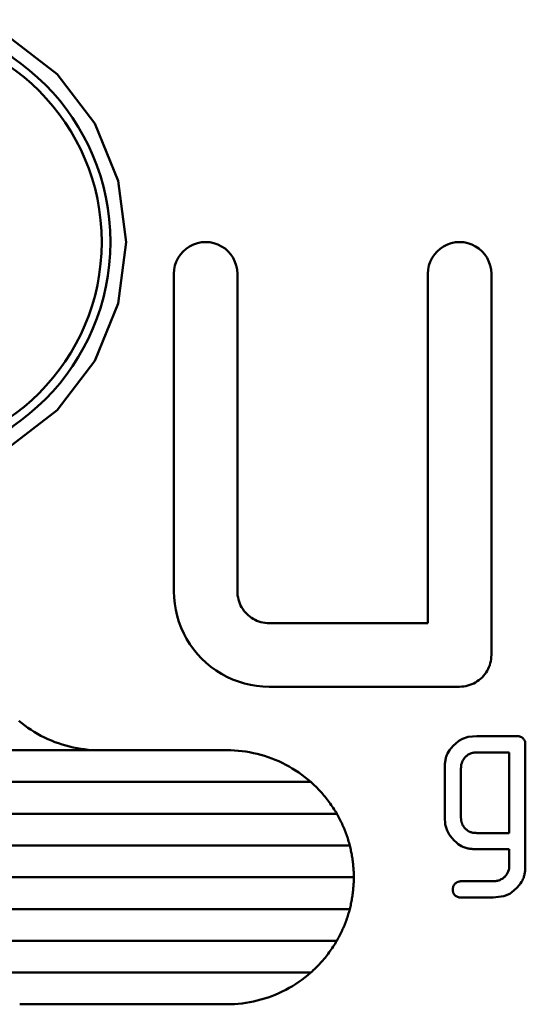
# Model space of a CAD drawing. Header units: millimetres. Extents: x 185 to 1856, y 145 to 1263.
# Tile 64 of 69: x 1312 to 1320, y 1132 to 1148. Entities that reach past the tile are written whole.
import ezdxf

# ---------------------------------------------------------------- set-up
doc = ezdxf.new("R2010")
doc.units = ezdxf.units.MM
doc.header["$LTSCALE"] = 5
doc.layers.add('Sichtbare Kanten(DIN)', color=7, linetype='Continuous', lineweight=50)

msp = doc.modelspace()

# ---------------------------------------------------------------- linework, layer by layer
at = {"layer": 'Sichtbare Kanten(DIN)'}
for p, q in [((1314.097, 1143.682), (1314.097, 1138.682)), ((1315.097, 1138.682), (1315.097, 1143.682)), ((1318.097, 1143.682), (1318.097, 1138.182)), ((1319.097, 1137.682), (1319.097, 1143.682)), ((1315.597, 1138.182), (1318.097, 1138.182)), ((1318.597, 1137.182), (1315.597, 1137.182)), ((1318.869, 1136.403), (1319.506, 1136.403)), ((1312.93, 1136.182), (1304.264, 1136.182)), ((1312.93, 1136.182), (1314.93, 1136.182)), ((1319.632, 1134.37), (1319.632, 1136.273)), ((1319.38, 1136.147), (1318.869, 1136.147)), ((1319.38, 1136.147), (1319.38, 1134.878)), ((1318.363, 1135.892), (1318.363, 1135.13)), ((1318.618, 1135.13), (1318.618, 1135.892)), ((1304.327, 1135.682), (1316.253, 1135.682)), ((1316.663, 1135.182), (1304.532, 1135.182)), ((1318.869, 1134.878), (1319.38, 1134.878)), ((1304.941, 1134.682), (1316.867, 1134.682)), ((1319.38, 1134.623), (1318.869, 1134.623)), ((1319.38, 1134.623), (1319.38, 1134.37)), ((1316.93, 1134.182), (1306.264, 1134.182)), ((1318.618, 1134.118), (1319.125, 1134.118)), ((1319.125, 1133.863), (1318.618, 1133.863)), ((1309.587, 1133.682), (1316.867, 1133.682)), ((1316.663, 1133.182), (1309.996, 1133.182)), ((1310.405, 1132.682), (1316.253, 1132.682)), ((1314.93, 1132.182), (1311.728, 1132.182))]:
    msp.add_line(p, q, dxfattribs=at)
at = {"layer": 'Sichtbare Kanten(DIN)', "flags": 128}
for points in [[(1311.48, 1147.425), (1312.256, 1146.826), (1312.849, 1146.049), (1313.221, 1145.147), (1313.347, 1144.181), (1313.221, 1143.216), (1312.849, 1142.314), (1312.256, 1141.537), (1311.48, 1140.939)], [(1315.097, 1143.682), (1315.093, 1143.747), (1315.08, 1143.811), (1315.059, 1143.872), (1315.031, 1143.931), (1314.995, 1143.985), (1314.952, 1144.034), (1314.902, 1144.078), (1314.848, 1144.114), (1314.789, 1144.143), (1314.727, 1144.165), (1314.662, 1144.178), (1314.597, 1144.182), (1314.531, 1144.177), (1314.466, 1144.164), (1314.404, 1144.143), (1314.345, 1144.114), (1314.291, 1144.077), (1314.242, 1144.034), (1314.199, 1143.985), (1314.163, 1143.931), (1314.135, 1143.872), (1314.114, 1143.81), (1314.101, 1143.747), (1314.097, 1143.682)], [(1319.097, 1143.682), (1319.093, 1143.747), (1319.08, 1143.811), (1319.059, 1143.872), (1319.031, 1143.931), (1318.995, 1143.985), (1318.951, 1144.035), (1318.902, 1144.078), (1318.848, 1144.114), (1318.789, 1144.144), (1318.727, 1144.165), (1318.662, 1144.178), (1318.596, 1144.182), (1318.531, 1144.177), (1318.466, 1144.164), (1318.404, 1144.143), (1318.345, 1144.114), (1318.291, 1144.077), (1318.242, 1144.034), (1318.2, 1143.985), (1318.164, 1143.931), (1318.135, 1143.872), (1318.114, 1143.811), (1318.101, 1143.747), (1318.097, 1143.682)], [(1314.097, 1138.682), (1314.1, 1138.584), (1314.11, 1138.487), (1314.126, 1138.391), (1314.148, 1138.296), (1314.176, 1138.202), (1314.21, 1138.11), (1314.251, 1138.021), (1314.297, 1137.935), (1314.348, 1137.851), (1314.405, 1137.772), (1314.467, 1137.696), (1314.534, 1137.624), (1314.605, 1137.556), (1314.681, 1137.494), (1314.761, 1137.437), (1314.844, 1137.385), (1314.931, 1137.338), (1315.021, 1137.297), (1315.113, 1137.262), (1315.207, 1137.233), (1315.303, 1137.211), (1315.4, 1137.195), (1315.499, 1137.185), (1315.597, 1137.182)], [(1315.597, 1138.182), (1315.564, 1138.183), (1315.532, 1138.186), (1315.499, 1138.192), (1315.467, 1138.199), (1315.436, 1138.209), (1315.405, 1138.22), (1315.375, 1138.234), (1315.346, 1138.249), (1315.319, 1138.267), (1315.292, 1138.286), (1315.267, 1138.307), (1315.243, 1138.329), (1315.221, 1138.353), (1315.2, 1138.378), (1315.181, 1138.405), (1315.164, 1138.433), (1315.148, 1138.461), (1315.135, 1138.491), (1315.124, 1138.522), (1315.114, 1138.553), (1315.107, 1138.585), (1315.101, 1138.617), (1315.098, 1138.649), (1315.097, 1138.682)], [(1318.597, 1137.182), (1318.63, 1137.183), (1318.663, 1137.186), (1318.695, 1137.192), (1318.727, 1137.199), (1318.759, 1137.209), (1318.789, 1137.22), (1318.819, 1137.234), (1318.848, 1137.249), (1318.876, 1137.267), (1318.902, 1137.286), (1318.928, 1137.307), (1318.951, 1137.329), (1318.974, 1137.353), (1318.994, 1137.378), (1319.013, 1137.405), (1319.03, 1137.432), (1319.046, 1137.461), (1319.059, 1137.491), (1319.071, 1137.521), (1319.08, 1137.553), (1319.088, 1137.585), (1319.093, 1137.617), (1319.096, 1137.649), (1319.097, 1137.682)], [(1312.93, 1136.182), (1312.87, 1136.183), (1312.81, 1136.185), (1312.75, 1136.19), (1312.69, 1136.196), (1312.63, 1136.205), (1312.571, 1136.214), (1312.511, 1136.226), (1312.453, 1136.24), (1312.394, 1136.255), (1312.336, 1136.272), (1312.279, 1136.291), (1312.223, 1136.311), (1312.167, 1136.333), (1312.111, 1136.357), (1312.057, 1136.383), (1312.003, 1136.41), (1311.95, 1136.438), (1311.898, 1136.469), (1311.847, 1136.501), (1311.797, 1136.534), (1311.748, 1136.569), (1311.7, 1136.605), (1311.653, 1136.643)], [(1318.869, 1136.403), (1318.733, 1136.391), (1318.641, 1136.36), (1318.585, 1136.327), (1318.536, 1136.288), (1318.495, 1136.249), (1318.463, 1136.213), (1318.439, 1136.182), (1318.421, 1136.154), (1318.407, 1136.13), (1318.398, 1136.11), (1318.391, 1136.094), (1318.387, 1136.08), (1318.382, 1136.065), (1318.379, 1136.051), (1318.375, 1136.036), (1318.373, 1136.021), (1318.37, 1136.005), (1318.368, 1135.989), (1318.366, 1135.973), (1318.365, 1135.957), (1318.364, 1135.941), (1318.363, 1135.925), (1318.363, 1135.908), (1318.363, 1135.892)], [(1319.632, 1136.273), (1319.632, 1136.283), (1319.632, 1136.292), (1319.631, 1136.301), (1319.629, 1136.31), (1319.627, 1136.319), (1319.624, 1136.328), (1319.62, 1136.337), (1319.616, 1136.344), (1319.611, 1136.352), (1319.605, 1136.359), (1319.6, 1136.365), (1319.594, 1136.371), (1319.588, 1136.376), (1319.582, 1136.381), (1319.575, 1136.385), (1319.568, 1136.389), (1319.561, 1136.392), (1319.553, 1136.395), (1319.546, 1136.398), (1319.538, 1136.4), (1319.53, 1136.401), (1319.522, 1136.402), (1319.514, 1136.403), (1319.506, 1136.403)], [(1316.253, 1135.682), (1316.208, 1135.721), (1316.161, 1135.759), (1316.113, 1135.795), (1316.064, 1135.83), (1316.014, 1135.863), (1315.962, 1135.895), (1315.91, 1135.925), (1315.858, 1135.954), (1315.804, 1135.981), (1315.749, 1136.007), (1315.694, 1136.03), (1315.638, 1136.052), (1315.582, 1136.073), (1315.524, 1136.092), (1315.467, 1136.109), (1315.408, 1136.124), (1315.349, 1136.137), (1315.29, 1136.149), (1315.231, 1136.159), (1315.171, 1136.167), (1315.111, 1136.174), (1315.051, 1136.178), (1314.991, 1136.181), (1314.93, 1136.182)], [(1318.618, 1135.892), (1318.619, 1135.914), (1318.621, 1135.936), (1318.624, 1135.958), (1318.63, 1135.979), (1318.637, 1135.999), (1318.646, 1136.019), (1318.656, 1136.036), (1318.667, 1136.052), (1318.677, 1136.065), (1318.688, 1136.076), (1318.698, 1136.086), (1318.709, 1136.095), (1318.721, 1136.104), (1318.732, 1136.112), (1318.745, 1136.119), (1318.758, 1136.125), (1318.771, 1136.13), (1318.784, 1136.135), (1318.798, 1136.139), (1318.812, 1136.142), (1318.826, 1136.145), (1318.841, 1136.146), (1318.855, 1136.147), (1318.869, 1136.147)], [(1316.663, 1135.182), (1316.649, 1135.205), (1316.635, 1135.228), (1316.621, 1135.251), (1316.606, 1135.274), (1316.591, 1135.296), (1316.576, 1135.319), (1316.56, 1135.341), (1316.545, 1135.363), (1316.528, 1135.385), (1316.512, 1135.406), (1316.495, 1135.427), (1316.478, 1135.448), (1316.461, 1135.469), (1316.444, 1135.49), (1316.426, 1135.51), (1316.408, 1135.53), (1316.389, 1135.55), (1316.371, 1135.57), (1316.352, 1135.589), (1316.333, 1135.608), (1316.313, 1135.627), (1316.293, 1135.645), (1316.274, 1135.664), (1316.253, 1135.682)], [(1316.867, 1134.682), (1316.861, 1134.704), (1316.855, 1134.725), (1316.849, 1134.747), (1316.842, 1134.769), (1316.836, 1134.79), (1316.829, 1134.812), (1316.822, 1134.833), (1316.814, 1134.854), (1316.806, 1134.876), (1316.798, 1134.897), (1316.79, 1134.918), (1316.782, 1134.939), (1316.773, 1134.96), (1316.764, 1134.98), (1316.755, 1135.001), (1316.746, 1135.021), (1316.736, 1135.042), (1316.726, 1135.062), (1316.716, 1135.082), (1316.706, 1135.103), (1316.695, 1135.123), (1316.685, 1135.142), (1316.674, 1135.162), (1316.663, 1135.182)], [(1318.363, 1135.13), (1318.372, 1135.013), (1318.399, 1134.919), (1318.433, 1134.856), (1318.473, 1134.803), (1318.513, 1134.759), (1318.547, 1134.727), (1318.576, 1134.704), (1318.602, 1134.686), (1318.626, 1134.672), (1318.648, 1134.661), (1318.666, 1134.654), (1318.681, 1134.649), (1318.696, 1134.644), (1318.711, 1134.64), (1318.727, 1134.636), (1318.742, 1134.633), (1318.758, 1134.631), (1318.774, 1134.629), (1318.79, 1134.627), (1318.806, 1134.625), (1318.822, 1134.624), (1318.838, 1134.624), (1318.854, 1134.623), (1318.869, 1134.623)], [(1318.682, 1134.954), (1318.676, 1134.96), (1318.671, 1134.966), (1318.666, 1134.972), (1318.662, 1134.979), (1318.657, 1134.985), (1318.653, 1134.992), (1318.649, 1134.999), (1318.645, 1135.006), (1318.642, 1135.013), (1318.639, 1135.02), (1318.636, 1135.028), (1318.633, 1135.035), (1318.63, 1135.043), (1318.628, 1135.051), (1318.626, 1135.058), (1318.624, 1135.066), (1318.623, 1135.074), (1318.621, 1135.082), (1318.62, 1135.09), (1318.619, 1135.098), (1318.619, 1135.106), (1318.618, 1135.114), (1318.618, 1135.122), (1318.618, 1135.13)], [(1318.869, 1134.878), (1318.853, 1134.879), (1318.837, 1134.88), (1318.821, 1134.881), (1318.805, 1134.883), (1318.79, 1134.886), (1318.778, 1134.89), (1318.768, 1134.893), (1318.76, 1134.896), (1318.755, 1134.898), (1318.749, 1134.901), (1318.744, 1134.904), (1318.739, 1134.907), (1318.734, 1134.91), (1318.729, 1134.913), (1318.724, 1134.917), (1318.719, 1134.92), (1318.714, 1134.924), (1318.709, 1134.928), (1318.705, 1134.932), (1318.7, 1134.936), (1318.695, 1134.94), (1318.691, 1134.945), (1318.686, 1134.949), (1318.682, 1134.954)], [(1316.93, 1134.182), (1316.93, 1134.203), (1316.93, 1134.224), (1316.929, 1134.245), (1316.929, 1134.266), (1316.928, 1134.287), (1316.927, 1134.308), (1316.925, 1134.329), (1316.923, 1134.35), (1316.922, 1134.371), (1316.919, 1134.392), (1316.917, 1134.413), (1316.915, 1134.434), (1316.912, 1134.455), (1316.909, 1134.475), (1316.906, 1134.496), (1316.902, 1134.517), (1316.899, 1134.538), (1316.895, 1134.559), (1316.891, 1134.579), (1316.886, 1134.6), (1316.882, 1134.62), (1316.877, 1134.641), (1316.872, 1134.661), (1316.867, 1134.682)], [(1319.125, 1133.863), (1319.291, 1133.882), (1319.386, 1133.923), (1319.452, 1133.972), (1319.503, 1134.02), (1319.534, 1134.055), (1319.556, 1134.084), (1319.573, 1134.109), (1319.586, 1134.132), (1319.595, 1134.151), (1319.602, 1134.167), (1319.606, 1134.18), (1319.61, 1134.193), (1319.614, 1134.207), (1319.617, 1134.221), (1319.62, 1134.235), (1319.623, 1134.249), (1319.625, 1134.264), (1319.627, 1134.278), (1319.628, 1134.293), (1319.63, 1134.309), (1319.631, 1134.324), (1319.631, 1134.339), (1319.632, 1134.354), (1319.632, 1134.37)], [(1319.38, 1134.37), (1319.379, 1134.345), (1319.376, 1134.321), (1319.371, 1134.297), (1319.363, 1134.273), (1319.353, 1134.251), (1319.341, 1134.232), (1319.329, 1134.215), (1319.318, 1134.202), (1319.307, 1134.19), (1319.297, 1134.181), (1319.287, 1134.172), (1319.277, 1134.164), (1319.266, 1134.157), (1319.254, 1134.15), (1319.242, 1134.144), (1319.23, 1134.138), (1319.217, 1134.133), (1319.205, 1134.129), (1319.192, 1134.126), (1319.178, 1134.123), (1319.165, 1134.121), (1319.152, 1134.119), (1319.138, 1134.118), (1319.125, 1134.118)], [(1316.867, 1133.682), (1316.872, 1133.702), (1316.877, 1133.723), (1316.882, 1133.743), (1316.886, 1133.764), (1316.891, 1133.784), (1316.895, 1133.805), (1316.899, 1133.826), (1316.902, 1133.846), (1316.906, 1133.867), (1316.909, 1133.888), (1316.912, 1133.909), (1316.915, 1133.93), (1316.917, 1133.951), (1316.919, 1133.972), (1316.922, 1133.993), (1316.923, 1134.014), (1316.925, 1134.035), (1316.927, 1134.056), (1316.928, 1134.077), (1316.929, 1134.098), (1316.929, 1134.119), (1316.93, 1134.14), (1316.93, 1134.161), (1316.93, 1134.182)], [(1318.618, 1134.118), (1318.61, 1134.118), (1318.602, 1134.117), (1318.594, 1134.116), (1318.586, 1134.114), (1318.578, 1134.112), (1318.57, 1134.11), (1318.562, 1134.106), (1318.555, 1134.103), (1318.548, 1134.098), (1318.541, 1134.094), (1318.535, 1134.088), (1318.528, 1134.083), (1318.522, 1134.076), (1318.516, 1134.07), (1318.511, 1134.063), (1318.506, 1134.055), (1318.502, 1134.048), (1318.498, 1134.04), (1318.495, 1134.032), (1318.493, 1134.023), (1318.491, 1134.015), (1318.489, 1134.006), (1318.489, 1133.997), (1318.488, 1133.989)], [(1318.488, 1133.989), (1318.488, 1133.982), (1318.489, 1133.976), (1318.489, 1133.969), (1318.49, 1133.963), (1318.492, 1133.956), (1318.493, 1133.95), (1318.495, 1133.944), (1318.497, 1133.938), (1318.5, 1133.932), (1318.503, 1133.926), (1318.506, 1133.92), (1318.51, 1133.915), (1318.513, 1133.91), (1318.518, 1133.905), (1318.522, 1133.9), (1318.528, 1133.895), (1318.534, 1133.89), (1318.543, 1133.884), (1318.553, 1133.878), (1318.565, 1133.872), (1318.578, 1133.868), (1318.591, 1133.865), (1318.604, 1133.863), (1318.618, 1133.863)], [(1316.663, 1133.182), (1316.674, 1133.201), (1316.685, 1133.221), (1316.695, 1133.241), (1316.706, 1133.261), (1316.716, 1133.281), (1316.726, 1133.301), (1316.736, 1133.322), (1316.746, 1133.342), (1316.755, 1133.363), (1316.764, 1133.383), (1316.773, 1133.404), (1316.782, 1133.425), (1316.79, 1133.446), (1316.798, 1133.467), (1316.806, 1133.488), (1316.814, 1133.509), (1316.821, 1133.531), (1316.829, 1133.552), (1316.836, 1133.573), (1316.842, 1133.595), (1316.849, 1133.617), (1316.855, 1133.638), (1316.861, 1133.66), (1316.867, 1133.682)], [(1316.253, 1132.682), (1316.274, 1132.7), (1316.293, 1132.718), (1316.313, 1132.737), (1316.333, 1132.756), (1316.352, 1132.775), (1316.371, 1132.794), (1316.389, 1132.814), (1316.408, 1132.833), (1316.426, 1132.854), (1316.444, 1132.874), (1316.461, 1132.894), (1316.478, 1132.915), (1316.495, 1132.936), (1316.512, 1132.958), (1316.528, 1132.979), (1316.545, 1133.001), (1316.56, 1133.023), (1316.576, 1133.045), (1316.591, 1133.067), (1316.606, 1133.09), (1316.621, 1133.112), (1316.635, 1133.135), (1316.649, 1133.159), (1316.663, 1133.182)], [(1314.93, 1132.182), (1314.991, 1132.183), (1315.051, 1132.185), (1315.111, 1132.19), (1315.171, 1132.196), (1315.231, 1132.205), (1315.291, 1132.215), (1315.35, 1132.226), (1315.409, 1132.24), (1315.467, 1132.255), (1315.525, 1132.272), (1315.582, 1132.291), (1315.639, 1132.311), (1315.694, 1132.333), (1315.75, 1132.357), (1315.804, 1132.383), (1315.858, 1132.41), (1315.911, 1132.439), (1315.963, 1132.469), (1316.014, 1132.501), (1316.064, 1132.534), (1316.113, 1132.569), (1316.161, 1132.605), (1316.208, 1132.643), (1316.253, 1132.682)], [(1311.668, 1132.183), (1311.728, 1132.182)]]:
    msp.add_lwpolyline(points, dxfattribs=at)
at = {"layer": 'Sichtbare Kanten(DIN)'}
for radius in [3.5, 3.363]:
    msp.add_circle((1309.597, 1144.182), radius, dxfattribs=at)

doc.saveas('drawing.dxf')
